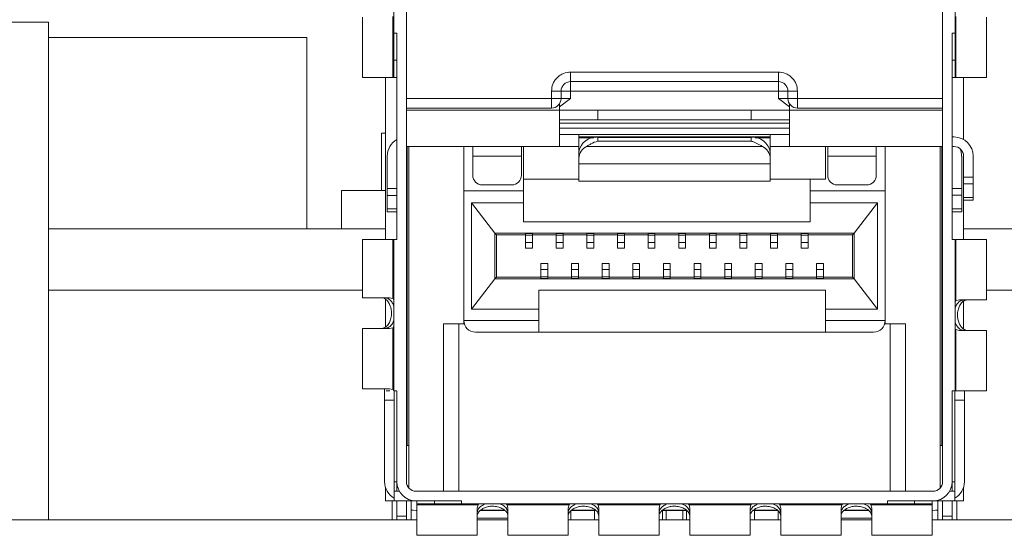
# Model space of a CAD drawing. Header units: millimetres. Extents: x -627 to -39, y 19 to 517.
# Tile 23 of 46: x -376 to -350, y 363 to 377. Entities that reach past the tile are written whole.
import ezdxf

# ---------------------------------------------------------------- set-up
doc = ezdxf.new("R2010")
doc.units = ezdxf.units.MM
doc.layers.get('0').update_dxf_attribs({"lineweight": 20})

msp = doc.modelspace()

# ---------------------------------------------------------------- linework, layer by layer
at = {"color": 7, "linetype": 'Continuous', "lineweight": 15}
for p, q in [((-365.823, 374.069), (-365.823, 379.619)), ((-351.823, 379.619), (-351.823, 374.069)), ((-366.151, 379.344), (-366.151, 376.558)), ((-351.495, 376.558), (-351.495, 379.344)), ((-366.973, 376.969), (-366.973, 375.394)), ((-366.175, 375.394), (-366.175, 376.99)), ((-351.472, 376.99), (-351.472, 375.394)), ((-350.673, 375.394), (-350.673, 376.969)), ((-377.723, 376.844), (-375.173, 376.844)), ((-375.173, 376.844), (-375.173, 363.844)), ((-375.173, 376.444), (-368.423, 376.444)), ((-368.423, 376.444), (-368.423, 371.444)), ((-366.151, 376.558), (-366.151, 375.851)), ((-366.151, 376.558), (-366.073, 376.558)), ((-366.073, 376.558), (-366.073, 371.169)), ((-351.573, 376.558), (-351.495, 376.558)), ((-351.573, 376.558), (-351.573, 371.169)), ((-351.495, 375.851), (-351.495, 376.558)), ((-366.151, 375.851), (-366.073, 375.851)), ((-366.151, 375.851), (-366.151, 375.394)), ((-351.573, 375.851), (-351.495, 375.851)), ((-351.495, 375.851), (-351.495, 375.394)), ((-361.536, 375.539), (-356.111, 375.539)), ((-361.536, 375.539), (-361.536, 375.289)), ((-356.111, 375.539), (-356.111, 375.289)), ((-366.973, 375.394), (-366.175, 375.394)), ((-366.373, 371.169), (-366.373, 375.394)), ((-366.151, 375.394), (-366.175, 375.394)), ((-366.073, 375.394), (-366.151, 375.394)), ((-361.536, 375.289), (-356.111, 375.289)), ((-361.536, 375.039), (-361.536, 375.289)), ((-356.111, 375.289), (-356.111, 375.216)), ((-356.111, 375.216), (-356.111, 375.039)), ((-351.573, 375.394), (-351.495, 375.394)), ((-351.495, 375.394), (-351.472, 375.394)), ((-351.472, 375.394), (-350.673, 375.394)), ((-351.273, 373.777), (-351.273, 375.394)), ((-362.036, 374.849), (-362.036, 375.039)), ((-361.786, 375.039), (-362.036, 375.039)), ((-361.786, 374.849), (-361.786, 375.039)), ((-361.786, 375.039), (-361.713, 375.039)), ((-361.713, 375.039), (-361.536, 375.039)), ((-361.536, 375.039), (-361.536, 374.849)), ((-356.111, 375.039), (-361.536, 375.039)), ((-356.111, 375.039), (-355.861, 375.039)), ((-356.111, 374.849), (-356.111, 375.039)), ((-355.611, 375.039), (-355.861, 375.039)), ((-355.861, 375.039), (-355.861, 374.849)), ((-355.611, 375.039), (-355.611, 374.849)), ((-365.823, 374.849), (-362.036, 374.849)), ((-362.036, 374.599), (-362.036, 374.849)), ((-362.036, 374.849), (-361.786, 374.849)), ((-361.536, 374.849), (-361.823, 374.629)), ((-361.823, 374.544), (-361.823, 374.717)), ((-361.536, 374.849), (-361.786, 374.849)), ((-355.823, 374.629), (-356.111, 374.849)), ((-355.861, 374.849), (-356.111, 374.849)), ((-355.861, 374.849), (-355.611, 374.849)), ((-355.823, 374.717), (-355.823, 374.544)), ((-355.611, 374.849), (-355.611, 374.599)), ((-355.611, 374.849), (-351.823, 374.849)), ((-365.823, 374.599), (-362.036, 374.599)), ((-361.823, 374.544), (-365.823, 374.544)), ((-361.823, 373.594), (-361.823, 374.544)), ((-360.823, 374.544), (-361.823, 374.544)), ((-360.823, 374.544), (-360.823, 374.294)), ((-360.823, 374.544), (-356.823, 374.544)), ((-356.823, 374.294), (-356.823, 374.544)), ((-355.823, 374.544), (-356.823, 374.544)), ((-355.823, 373.594), (-355.823, 374.544)), ((-351.823, 374.544), (-355.823, 374.544)), ((-355.611, 374.599), (-351.823, 374.599)), ((-361.823, 374.294), (-360.823, 374.294)), ((-355.823, 374.206), (-361.823, 374.206)), ((-360.823, 374.294), (-356.823, 374.294)), ((-356.823, 374.294), (-355.823, 374.294)), ((-366.475, 373.944), (-366.475, 372.444)), ((-366.475, 373.944), (-366.373, 373.944)), ((-365.823, 364.844), (-365.823, 374.069)), ((-355.823, 374.075), (-361.823, 374.075)), ((-361.823, 373.913), (-355.823, 373.913)), ((-361.323, 373.913), (-361.323, 373.844)), ((-356.323, 373.844), (-356.323, 373.913)), ((-351.823, 374.069), (-351.823, 364.844)), ((-361.323, 373.844), (-356.323, 373.844)), ((-361.323, 373.844), (-361.323, 373.825)), ((-361.323, 373.451), (-361.323, 373.825)), ((-360.823, 373.834), (-360.823, 373.738)), ((-360.823, 373.834), (-356.823, 373.834)), ((-356.823, 373.738), (-360.823, 373.738)), ((-356.823, 373.738), (-356.823, 373.834)), ((-356.323, 373.825), (-356.323, 373.844)), ((-356.323, 373.451), (-356.323, 373.825)), ((-351.573, 373.844), (-351.523, 373.844)), ((-361.823, 373.594), (-365.823, 373.594)), ((-365.803, 373.594), (-365.803, 365.789)), ((-365.765, 373.594), (-365.765, 364.683)), ((-364.323, 372.439), (-364.323, 373.594)), ((-364.093, 373.344), (-364.093, 373.594)), ((-362.823, 373.594), (-362.823, 373.344)), ((-362.763, 372.439), (-362.763, 373.594)), ((-361.323, 373.594), (-361.823, 373.594)), ((-361.323, 373.29), (-361.323, 373.451)), ((-356.523, 373.597), (-361.123, 373.597)), ((-355.823, 373.594), (-356.323, 373.594)), ((-356.323, 373.29), (-356.323, 373.451)), ((-351.823, 373.594), (-355.823, 373.594)), ((-354.883, 373.594), (-354.883, 372.739)), ((-354.823, 373.344), (-354.823, 373.594)), ((-353.553, 373.594), (-353.553, 373.344)), ((-353.323, 372.439), (-353.323, 373.594)), ((-351.882, 364.683), (-351.882, 373.594)), ((-351.843, 373.594), (-351.843, 365.789)), ((-351.573, 373.594), (-351.523, 373.594)), ((-366.323, 372.495), (-366.323, 373.344)), ((-362.823, 373.344), (-364.093, 373.344)), ((-364.093, 372.844), (-364.093, 373.344)), ((-362.823, 373.344), (-362.823, 372.844)), ((-361.323, 373.29), (-361.323, 373.141)), ((-356.323, 373.141), (-361.323, 373.141)), ((-361.323, 373.141), (-361.323, 372.694)), ((-356.323, 373.141), (-356.323, 373.29)), ((-356.323, 372.694), (-356.323, 373.141)), ((-353.553, 373.344), (-354.823, 373.344)), ((-354.823, 372.844), (-354.823, 373.344)), ((-353.553, 373.344), (-353.553, 372.844)), ((-351.323, 372.498), (-351.323, 373.347)), ((-351.273, 372.795), (-351.273, 373.344)), ((-351.023, 373.344), (-351.023, 372.795)), ((-363.843, 372.594), (-363.073, 372.594)), ((-361.323, 372.739), (-362.763, 372.739)), ((-361.323, 372.694), (-356.323, 372.694)), ((-355.283, 372.739), (-356.323, 372.739)), ((-354.883, 372.739), (-355.283, 372.739)), ((-355.283, 372.739), (-355.283, 372.439)), ((-354.573, 372.594), (-353.803, 372.594)), ((-351.273, 372.795), (-351.023, 372.795)), ((-351.273, 372.618), (-351.273, 372.795)), ((-351.273, 372.618), (-351.023, 372.618)), ((-351.273, 372.618), (-351.273, 372.265)), ((-351.023, 372.618), (-351.023, 372.795)), ((-351.023, 372.618), (-351.023, 372.265)), ((-367.523, 372.444), (-367.523, 371.444)), ((-367.523, 372.444), (-366.373, 372.444)), ((-366.073, 372.495), (-366.323, 372.495)), ((-366.323, 372.318), (-366.323, 372.495)), ((-362.763, 372.439), (-364.323, 372.439)), ((-364.323, 369.049), (-364.323, 372.439)), ((-362.763, 372.127), (-362.763, 372.439)), ((-355.283, 372.439), (-355.283, 372.127)), ((-353.323, 372.439), (-355.283, 372.439)), ((-353.323, 372.439), (-353.323, 369.049)), ((-351.573, 372.498), (-351.323, 372.498)), ((-351.323, 372.321), (-351.323, 372.498)), ((-366.073, 372.318), (-366.323, 372.318)), ((-366.323, 371.965), (-366.323, 372.318)), ((-364.125, 372.127), (-362.763, 372.127)), ((-364.125, 369.347), (-364.125, 372.127)), ((-363.518, 371.337), (-364.125, 372.127)), ((-362.763, 372.127), (-362.763, 371.627)), ((-355.283, 372.127), (-353.522, 372.127)), ((-355.283, 371.627), (-355.283, 372.127)), ((-353.522, 372.127), (-354.128, 371.337)), ((-353.522, 372.127), (-353.522, 369.347)), ((-351.573, 372.321), (-351.323, 372.321)), ((-351.323, 371.967), (-351.323, 372.321)), ((-351.273, 372.265), (-351.023, 372.265)), ((-351.273, 372.191), (-351.273, 372.265)), ((-351.273, 372.191), (-351.023, 372.191)), ((-351.273, 371.169), (-351.273, 372.191)), ((-351.023, 372.265), (-351.023, 372.191)), ((-366.323, 371.965), (-366.073, 371.965)), ((-366.323, 371.965), (-366.323, 371.891)), ((-366.073, 371.891), (-366.323, 371.891)), ((-351.573, 371.967), (-351.323, 371.967)), ((-351.323, 371.894), (-351.573, 371.894)), ((-351.323, 371.894), (-351.323, 371.967)), ((-362.763, 371.627), (-355.283, 371.627)), ((-375.173, 371.444), (-366.373, 371.444)), ((-354.128, 371.337), (-363.518, 371.337)), ((-363.518, 371.337), (-363.518, 370.137)), ((-363.473, 371.287), (-363.518, 371.337)), ((-362.533, 371.323), (-362.713, 371.323)), ((-362.713, 371.323), (-362.713, 371.285)), ((-362.533, 371.285), (-362.533, 371.323)), ((-361.733, 371.323), (-361.913, 371.323)), ((-361.913, 371.323), (-361.913, 371.285)), ((-361.733, 371.285), (-361.733, 371.323)), ((-360.933, 371.323), (-361.113, 371.323)), ((-361.113, 371.323), (-361.113, 371.285)), ((-360.933, 371.285), (-360.933, 371.323)), ((-360.133, 371.323), (-360.313, 371.323)), ((-360.313, 371.323), (-360.313, 371.285)), ((-360.133, 371.285), (-360.133, 371.323)), ((-359.333, 371.323), (-359.513, 371.323)), ((-359.513, 371.323), (-359.513, 371.285)), ((-359.333, 371.285), (-359.333, 371.323)), ((-358.533, 371.323), (-358.713, 371.323)), ((-358.713, 371.323), (-358.713, 371.285)), ((-358.533, 371.285), (-358.533, 371.323)), ((-357.733, 371.323), (-357.913, 371.323)), ((-357.913, 371.323), (-357.913, 371.285)), ((-357.733, 371.285), (-357.733, 371.323)), ((-356.933, 371.323), (-357.113, 371.323)), ((-357.113, 371.323), (-357.113, 371.285)), ((-356.933, 371.285), (-356.933, 371.323)), ((-356.133, 371.323), (-356.313, 371.323)), ((-356.313, 371.323), (-356.313, 371.285)), ((-356.133, 371.285), (-356.133, 371.323)), ((-355.333, 371.323), (-355.513, 371.323)), ((-355.513, 371.323), (-355.513, 371.285)), ((-355.333, 371.285), (-355.333, 371.323)), ((-354.128, 371.337), (-354.173, 371.287)), ((-354.128, 370.137), (-354.128, 371.337)), ((-351.273, 371.444), (-346.373, 371.444)), ((-366.973, 371.169), (-366.973, 369.644)), ((-366.973, 371.169), (-366.175, 371.169)), ((-366.175, 369.623), (-366.175, 371.169)), ((-366.151, 371.169), (-366.175, 371.169)), ((-366.151, 371.169), (-366.073, 371.169)), ((-366.151, 371.169), (-366.151, 367.219)), ((-362.713, 371.287), (-363.473, 371.287)), ((-363.473, 370.187), (-363.473, 371.287)), ((-362.713, 371.285), (-362.533, 371.285)), ((-362.713, 371.285), (-362.713, 371.09)), ((-362.713, 371.09), (-362.533, 371.09)), ((-362.713, 371.09), (-362.713, 370.937)), ((-361.913, 371.287), (-362.533, 371.287)), ((-362.533, 371.285), (-362.533, 371.09)), ((-362.533, 371.09), (-362.533, 370.937)), ((-361.913, 371.285), (-361.733, 371.285)), ((-361.913, 371.285), (-361.913, 371.09)), ((-361.913, 371.09), (-361.733, 371.09)), ((-361.913, 371.09), (-361.913, 370.937)), ((-361.113, 371.287), (-361.733, 371.287)), ((-361.733, 371.285), (-361.733, 371.09)), ((-361.733, 371.09), (-361.733, 370.937)), ((-361.113, 371.285), (-360.933, 371.285)), ((-361.113, 371.285), (-361.113, 371.09)), ((-361.113, 371.09), (-360.933, 371.09)), ((-361.113, 371.09), (-361.113, 370.937)), ((-360.313, 371.287), (-360.933, 371.287)), ((-360.933, 371.285), (-360.933, 371.09)), ((-360.933, 371.09), (-360.933, 370.937)), ((-360.313, 371.285), (-360.133, 371.285)), ((-360.313, 371.285), (-360.313, 371.09)), ((-360.313, 371.09), (-360.133, 371.09)), ((-360.313, 371.09), (-360.313, 370.937)), ((-359.513, 371.287), (-360.133, 371.287)), ((-360.133, 371.285), (-360.133, 371.09)), ((-360.133, 371.09), (-360.133, 370.937)), ((-359.513, 371.285), (-359.333, 371.285)), ((-359.513, 371.285), (-359.513, 371.09)), ((-359.513, 371.09), (-359.333, 371.09)), ((-359.513, 371.09), (-359.513, 370.937)), ((-358.713, 371.287), (-359.333, 371.287)), ((-359.333, 371.285), (-359.333, 371.09)), ((-359.333, 371.09), (-359.333, 370.937)), ((-358.713, 371.285), (-358.533, 371.285)), ((-358.713, 371.285), (-358.713, 371.09)), ((-358.713, 371.09), (-358.533, 371.09)), ((-358.713, 371.09), (-358.713, 370.937)), ((-357.913, 371.287), (-358.533, 371.287)), ((-358.533, 371.285), (-358.533, 371.09)), ((-358.533, 371.09), (-358.533, 370.937)), ((-357.913, 371.285), (-357.733, 371.285)), ((-357.913, 371.285), (-357.913, 371.09)), ((-357.913, 371.09), (-357.733, 371.09)), ((-357.913, 371.09), (-357.913, 370.937)), ((-357.113, 371.287), (-357.733, 371.287)), ((-357.733, 371.285), (-357.733, 371.09)), ((-357.733, 371.09), (-357.733, 370.937)), ((-357.113, 371.285), (-356.933, 371.285)), ((-357.113, 371.285), (-357.113, 371.09)), ((-357.113, 371.09), (-356.933, 371.09)), ((-357.113, 371.09), (-357.113, 370.937)), ((-356.313, 371.287), (-356.933, 371.287)), ((-356.933, 371.285), (-356.933, 371.09)), ((-356.933, 371.09), (-356.933, 370.937)), ((-356.313, 371.285), (-356.133, 371.285)), ((-356.313, 371.285), (-356.313, 371.09)), ((-356.313, 371.09), (-356.133, 371.09)), ((-356.313, 371.09), (-356.313, 370.937)), ((-355.513, 371.287), (-356.133, 371.287)), ((-356.133, 371.285), (-356.133, 371.09)), ((-356.133, 371.09), (-356.133, 370.937)), ((-355.513, 371.285), (-355.333, 371.285)), ((-355.513, 371.285), (-355.513, 371.09)), ((-355.513, 371.09), (-355.333, 371.09)), ((-355.513, 371.09), (-355.513, 370.937)), ((-354.173, 371.287), (-355.333, 371.287)), ((-355.333, 371.285), (-355.333, 371.09)), ((-355.333, 371.09), (-355.333, 370.937)), ((-354.173, 371.287), (-354.173, 370.187)), ((-351.495, 371.169), (-351.573, 371.169)), ((-351.495, 367.219), (-351.495, 371.169)), ((-351.495, 371.169), (-351.472, 371.169)), ((-351.472, 371.169), (-351.472, 369.573)), ((-350.673, 371.169), (-351.472, 371.169)), ((-350.673, 369.594), (-350.673, 371.169)), ((-362.713, 370.937), (-362.533, 370.937)), ((-361.913, 370.937), (-361.733, 370.937)), ((-361.113, 370.937), (-360.933, 370.937)), ((-360.313, 370.937), (-360.133, 370.937)), ((-359.513, 370.937), (-359.333, 370.937)), ((-358.713, 370.937), (-358.533, 370.937)), ((-357.913, 370.937), (-357.733, 370.937)), ((-357.113, 370.937), (-356.933, 370.937)), ((-356.313, 370.937), (-356.133, 370.937)), ((-355.513, 370.937), (-355.333, 370.937)), ((-362.133, 370.537), (-362.313, 370.537)), ((-362.313, 370.537), (-362.313, 370.384)), ((-362.133, 370.537), (-362.133, 370.384)), ((-361.333, 370.537), (-361.513, 370.537)), ((-361.513, 370.537), (-361.513, 370.384)), ((-361.333, 370.537), (-361.333, 370.384)), ((-360.533, 370.537), (-360.713, 370.537)), ((-360.713, 370.537), (-360.713, 370.384)), ((-360.533, 370.537), (-360.533, 370.384)), ((-359.733, 370.537), (-359.913, 370.537)), ((-359.913, 370.537), (-359.913, 370.384)), ((-359.733, 370.537), (-359.733, 370.384)), ((-358.933, 370.537), (-359.113, 370.537)), ((-359.113, 370.537), (-359.113, 370.384)), ((-358.933, 370.537), (-358.933, 370.384)), ((-358.133, 370.537), (-358.313, 370.537)), ((-358.313, 370.537), (-358.313, 370.384)), ((-358.133, 370.537), (-358.133, 370.384)), ((-357.333, 370.537), (-357.513, 370.537)), ((-357.513, 370.537), (-357.513, 370.384)), ((-357.333, 370.537), (-357.333, 370.384)), ((-356.533, 370.537), (-356.713, 370.537)), ((-356.713, 370.537), (-356.713, 370.384)), ((-356.533, 370.537), (-356.533, 370.384)), ((-355.733, 370.537), (-355.913, 370.537)), ((-355.913, 370.537), (-355.913, 370.384)), ((-355.733, 370.537), (-355.733, 370.384)), ((-354.933, 370.537), (-355.113, 370.537)), ((-355.113, 370.537), (-355.113, 370.384)), ((-354.933, 370.537), (-354.933, 370.384)), ((-362.133, 370.384), (-362.313, 370.384)), ((-362.313, 370.384), (-362.313, 370.189)), ((-362.133, 370.384), (-362.133, 370.189)), ((-361.333, 370.384), (-361.513, 370.384)), ((-361.513, 370.384), (-361.513, 370.189)), ((-361.333, 370.384), (-361.333, 370.189)), ((-360.533, 370.384), (-360.713, 370.384)), ((-360.713, 370.384), (-360.713, 370.189)), ((-360.533, 370.384), (-360.533, 370.189)), ((-359.733, 370.384), (-359.913, 370.384)), ((-359.913, 370.384), (-359.913, 370.189)), ((-359.733, 370.384), (-359.733, 370.189)), ((-358.933, 370.384), (-359.113, 370.384)), ((-359.113, 370.384), (-359.113, 370.189)), ((-358.933, 370.384), (-358.933, 370.189)), ((-358.133, 370.384), (-358.313, 370.384)), ((-358.313, 370.384), (-358.313, 370.189)), ((-358.133, 370.384), (-358.133, 370.189)), ((-357.333, 370.384), (-357.513, 370.384)), ((-357.513, 370.384), (-357.513, 370.189)), ((-357.333, 370.384), (-357.333, 370.189)), ((-356.533, 370.384), (-356.713, 370.384)), ((-356.713, 370.384), (-356.713, 370.189)), ((-356.533, 370.384), (-356.533, 370.189)), ((-355.733, 370.384), (-355.913, 370.384)), ((-355.913, 370.384), (-355.913, 370.189)), ((-355.733, 370.384), (-355.733, 370.189)), ((-354.933, 370.384), (-355.113, 370.384)), ((-355.113, 370.384), (-355.113, 370.189)), ((-354.933, 370.384), (-354.933, 370.189)), ((-364.125, 369.347), (-363.518, 370.137)), ((-363.518, 370.137), (-363.473, 370.187)), ((-363.518, 370.137), (-354.128, 370.137)), ((-363.473, 370.187), (-362.313, 370.187)), ((-362.133, 370.189), (-362.313, 370.189)), ((-362.313, 370.189), (-362.313, 370.151)), ((-362.313, 370.151), (-362.133, 370.151)), ((-362.133, 370.189), (-362.133, 370.151)), ((-362.133, 370.187), (-361.513, 370.187)), ((-361.333, 370.189), (-361.513, 370.189)), ((-361.513, 370.189), (-361.513, 370.151)), ((-361.513, 370.151), (-361.333, 370.151)), ((-361.333, 370.189), (-361.333, 370.151)), ((-361.333, 370.187), (-360.713, 370.187)), ((-360.713, 370.189), (-360.713, 370.151)), ((-360.533, 370.189), (-360.713, 370.189)), ((-360.713, 370.151), (-360.533, 370.151)), ((-360.533, 370.189), (-360.533, 370.151)), ((-360.533, 370.187), (-359.913, 370.187)), ((-359.733, 370.189), (-359.913, 370.189)), ((-359.913, 370.189), (-359.913, 370.151)), ((-359.913, 370.151), (-359.733, 370.151)), ((-359.733, 370.189), (-359.733, 370.151)), ((-359.733, 370.187), (-359.113, 370.187)), ((-358.933, 370.189), (-359.113, 370.189)), ((-359.113, 370.189), (-359.113, 370.151)), ((-359.113, 370.151), (-358.933, 370.151)), ((-358.933, 370.189), (-358.933, 370.151)), ((-358.933, 370.187), (-358.313, 370.187)), ((-358.313, 370.189), (-358.313, 370.151)), ((-358.133, 370.189), (-358.313, 370.189)), ((-358.313, 370.151), (-358.133, 370.151)), ((-358.133, 370.189), (-358.133, 370.151)), ((-358.133, 370.187), (-357.513, 370.187)), ((-357.513, 370.189), (-357.513, 370.151)), ((-357.333, 370.189), (-357.513, 370.189)), ((-357.513, 370.151), (-357.333, 370.151)), ((-357.333, 370.189), (-357.333, 370.151)), ((-357.333, 370.187), (-356.713, 370.187)), ((-356.713, 370.189), (-356.713, 370.151)), ((-356.533, 370.189), (-356.713, 370.189)), ((-356.713, 370.151), (-356.533, 370.151)), ((-356.533, 370.189), (-356.533, 370.151)), ((-356.533, 370.187), (-355.913, 370.187)), ((-355.733, 370.189), (-355.913, 370.189)), ((-355.913, 370.189), (-355.913, 370.151)), ((-355.913, 370.151), (-355.733, 370.151)), ((-355.733, 370.189), (-355.733, 370.151)), ((-355.733, 370.187), (-355.113, 370.187)), ((-354.933, 370.189), (-355.113, 370.189)), ((-355.113, 370.189), (-355.113, 370.151)), ((-355.113, 370.151), (-354.933, 370.151)), ((-354.933, 370.189), (-354.933, 370.151)), ((-354.933, 370.187), (-354.173, 370.187)), ((-354.173, 370.187), (-354.128, 370.137)), ((-354.128, 370.137), (-353.522, 369.347)), ((-375.173, 369.844), (-366.973, 369.844)), ((-354.883, 369.847), (-362.363, 369.847)), ((-362.363, 369.847), (-362.363, 369.347)), ((-354.883, 369.347), (-354.883, 369.847)), ((-350.673, 369.844), (-346.973, 369.844)), ((-366.973, 369.644), (-366.265, 369.644)), ((-366.373, 368.88), (-366.373, 369.607)), ((-366.265, 369.644), (-366.175, 369.623)), ((-351.472, 369.573), (-351.382, 369.594)), ((-351.382, 369.594), (-350.673, 369.594)), ((-351.273, 368.831), (-351.273, 369.559)), ((-362.363, 369.347), (-364.125, 369.347)), ((-362.363, 369.049), (-362.363, 369.347)), ((-353.522, 369.347), (-354.883, 369.347)), ((-354.883, 369.347), (-354.883, 369.049)), ((-364.323, 369.049), (-362.363, 369.049)), ((-364.323, 368.964), (-364.323, 369.049)), ((-362.363, 368.749), (-362.363, 369.049)), ((-354.883, 369.049), (-353.323, 369.049)), ((-354.883, 369.049), (-354.883, 368.749)), ((-353.323, 369.049), (-353.323, 368.964)), ((-366.973, 368.844), (-366.973, 367.269)), ((-366.265, 368.844), (-366.973, 368.844)), ((-366.175, 368.865), (-366.265, 368.844)), ((-366.175, 367.248), (-366.175, 368.865)), ((-364.857, 368.964), (-364.323, 368.964)), ((-364.023, 368.749), (-362.363, 368.749)), ((-362.363, 368.749), (-354.883, 368.749)), ((-354.883, 368.749), (-353.623, 368.749)), ((-353.323, 368.964), (-352.79, 368.964)), ((-351.382, 368.794), (-351.472, 368.815)), ((-351.472, 368.815), (-351.472, 367.219)), ((-350.673, 368.794), (-351.382, 368.794)), ((-350.673, 367.219), (-350.673, 368.794)), ((-366.973, 367.269), (-366.265, 367.269)), ((-366.393, 367.269), (-366.393, 366.974)), ((-366.351, 367.219), (-366.258, 367.219)), ((-366.265, 367.269), (-366.175, 367.248)), ((-366.152, 367.219), (-366.151, 367.219)), ((-366.073, 367.219), (-366.151, 367.219)), ((-366.143, 367.219), (-366.143, 366.974)), ((-366.073, 367.219), (-366.073, 364.844)), ((-351.573, 364.844), (-351.573, 367.219)), ((-351.573, 367.219), (-351.495, 367.219)), ((-351.503, 367.219), (-351.503, 366.974)), ((-351.472, 367.219), (-351.495, 367.219)), ((-351.472, 367.219), (-350.673, 367.219)), ((-351.253, 366.974), (-351.253, 367.219)), ((-366.393, 366.974), (-366.143, 366.974)), ((-366.393, 364.844), (-366.393, 366.974)), ((-366.143, 366.974), (-366.143, 364.594)), ((-351.503, 366.974), (-351.503, 364.594)), ((-351.253, 366.974), (-351.503, 366.974)), ((-351.253, 364.844), (-351.253, 366.974)), ((-365.803, 365.789), (-365.765, 365.789)), ((-351.882, 365.789), (-351.843, 365.789)), ((-366.373, 364.704), (-366.373, 364.344)), ((-366.073, 364.694), (-366.073, 364.844)), ((-366.073, 364.694), (-366.05, 364.694)), ((-366.073, 364.594), (-366.073, 364.694)), ((-351.596, 364.694), (-351.573, 364.694)), ((-351.573, 364.844), (-351.573, 364.694)), ((-351.573, 364.694), (-351.573, 364.594)), ((-351.273, 364.344), (-351.273, 364.704)), ((-366.143, 364.594), (-366.143, 364.344)), ((-366.143, 364.594), (-366.006, 364.594)), ((-352.073, 364.594), (-365.573, 364.594)), ((-351.64, 364.594), (-351.503, 364.594)), ((-351.503, 364.344), (-351.503, 364.594)), ((-366.373, 364.344), (-366.198, 364.344)), ((-366.198, 364.344), (-366.198, 363.844)), ((-366.143, 364.344), (-366.198, 364.344)), ((-365.573, 364.344), (-366.143, 364.344)), ((-366.073, 363.944), (-366.073, 364.344)), ((-365.823, 364.344), (-365.823, 363.944)), ((-365.698, 363.844), (-365.698, 364.344)), ((-365.698, 364.101), (-365.653, 364.101)), ((-365.573, 364.344), (-364.384, 364.344)), ((-365.548, 364.266), (-365.548, 364.344)), ((-365.548, 364.266), (-365.091, 364.266)), ((-365.548, 364.243), (-365.548, 364.266)), ((-363.952, 364.243), (-365.548, 364.243)), ((-365.548, 364.243), (-365.548, 363.444)), ((-365.091, 364.344), (-365.091, 364.266)), ((-365.091, 364.266), (-364.384, 364.266)), ((-364.384, 364.344), (-364.384, 364.266)), ((-364.384, 364.266), (-353.263, 364.266)), ((-363.973, 364.153), (-363.952, 364.243)), ((-363.973, 363.444), (-363.973, 364.153)), ((-363.267, 364.101), (-363.882, 364.101)), ((-363.194, 364.243), (-363.173, 364.153)), ((-361.577, 364.243), (-363.194, 364.243)), ((-363.173, 364.153), (-363.173, 363.444)), ((-361.598, 364.153), (-361.577, 364.243)), ((-361.598, 363.444), (-361.598, 364.153)), ((-360.892, 364.101), (-361.507, 364.101)), ((-360.819, 364.243), (-360.798, 364.153)), ((-359.202, 364.243), (-360.819, 364.243)), ((-360.798, 364.153), (-360.798, 363.444)), ((-359.223, 364.153), (-359.202, 364.243)), ((-359.223, 363.444), (-359.223, 364.153)), ((-358.517, 364.101), (-359.132, 364.101)), ((-358.444, 364.243), (-358.423, 364.153)), ((-356.827, 364.243), (-358.444, 364.243)), ((-358.423, 364.153), (-358.423, 363.444)), ((-356.848, 364.153), (-356.827, 364.243)), ((-356.848, 363.444), (-356.848, 364.153)), ((-356.142, 364.101), (-356.757, 364.101)), ((-356.069, 364.243), (-356.048, 364.153)), ((-354.452, 364.243), (-356.069, 364.243)), ((-356.048, 364.153), (-356.048, 363.444)), ((-354.473, 364.153), (-354.452, 364.243)), ((-354.473, 363.444), (-354.473, 364.153)), ((-353.767, 364.101), (-354.382, 364.101)), ((-353.694, 364.243), (-353.673, 364.153)), ((-352.098, 364.243), (-353.694, 364.243)), ((-353.673, 364.153), (-353.673, 363.444)), ((-353.263, 364.266), (-353.263, 364.344)), ((-353.263, 364.344), (-352.073, 364.344)), ((-353.263, 364.266), (-352.555, 364.266)), ((-352.555, 364.266), (-352.555, 364.344)), ((-352.555, 364.266), (-352.098, 364.266)), ((-352.098, 364.344), (-352.098, 364.266)), ((-352.098, 364.266), (-352.098, 364.243)), ((-352.098, 363.444), (-352.098, 364.243)), ((-352.073, 364.344), (-351.503, 364.344)), ((-351.993, 364.101), (-351.948, 364.101)), ((-351.948, 364.344), (-351.948, 363.844)), ((-351.823, 363.944), (-351.823, 364.344)), ((-351.573, 364.344), (-351.573, 363.944)), ((-351.448, 364.344), (-351.503, 364.344)), ((-351.448, 363.844), (-351.448, 364.344)), ((-351.448, 364.344), (-351.273, 364.344)), ((-377.723, 363.844), (-365.548, 363.844)), ((-366.073, 363.944), (-365.823, 363.944)), ((-366.073, 363.844), (-366.073, 363.944)), ((-365.823, 363.944), (-365.823, 363.844)), ((-365.573, 364.094), (-365.548, 364.094)), ((-363.973, 363.844), (-363.173, 363.844)), ((-363.255, 364.089), (-363.896, 364.089)), ((-361.598, 363.844), (-360.798, 363.844)), ((-361.533, 363.844), (-361.533, 364.089)), ((-360.879, 364.089), (-361.521, 364.089)), ((-360.913, 364.089), (-360.913, 363.844)), ((-359.223, 363.844), (-358.423, 363.844)), ((-358.504, 364.089), (-359.146, 364.089)), ((-359.133, 363.844), (-359.133, 364.089)), ((-359.04, 364.089), (-359.04, 363.844)), ((-358.607, 363.844), (-358.607, 364.089)), ((-358.513, 364.089), (-358.513, 363.844)), ((-356.848, 363.844), (-356.048, 363.844)), ((-356.129, 364.089), (-356.771, 364.089)), ((-356.733, 363.844), (-356.733, 364.089)), ((-356.113, 364.089), (-356.113, 363.844)), ((-354.473, 363.844), (-353.673, 363.844)), ((-353.754, 364.089), (-354.396, 364.089)), ((-352.073, 364.094), (-352.098, 364.094)), ((-352.098, 363.844), (-345.548, 363.844)), ((-351.823, 363.844), (-351.823, 363.944)), ((-351.823, 363.944), (-351.573, 363.944)), ((-351.573, 363.944), (-351.573, 363.844)), ((-365.548, 363.444), (-363.973, 363.444)), ((-363.173, 363.444), (-361.598, 363.444)), ((-360.798, 363.444), (-359.223, 363.444)), ((-358.423, 363.444), (-356.848, 363.444)), ((-356.048, 363.444), (-354.473, 363.444)), ((-353.673, 363.444), (-352.098, 363.444))]:
    msp.add_line(p, q, dxfattribs=at)
at = {"color": 8, "linetype": 'Continuous', "lineweight": 15}
for p, q in [((-360.931, 373.825), (-361.323, 373.825)), ((-356.323, 373.825), (-356.716, 373.825)), ((-364.857, 364.594), (-364.857, 368.964)), ((-364.458, 364.594), (-364.458, 368.964)), ((-353.188, 368.964), (-353.188, 364.594)), ((-352.79, 368.964), (-352.79, 364.594)), ((-366.073, 364.844), (-366.143, 364.844)), ((-351.573, 364.844), (-351.503, 364.844)), ((-363.173, 363.889), (-363.973, 363.889)), ((-353.673, 363.889), (-354.473, 363.889))]:
    msp.add_line(p, q, dxfattribs=at)
at = {"color": 7, "linetype": 'Continuous', "lineweight": 15, "flags": 128}
for points in [[(-365.698, 364.11), (-365.641, 364.099), (-365.573, 364.094)], [(-352.073, 364.094), (-352.006, 364.099), (-351.948, 364.11)]]:
    msp.add_lwpolyline(points, dxfattribs=at)
at = {"color": 7, "linetype": 'Continuous', "lineweight": 15}
for centre, radius, start, end in [((-361.536, 375.039), 0.25, 90, 180), ((-356.111, 375.039), 0.25, 0, 90), ((-362.036, 374.849), 0.25, 270, 315), ((-362.036, 374.849), 0.25, 315, 0), ((-355.611, 374.849), 0.25, 180, 225), ((-355.611, 374.849), 0.25, 225, 270), ((-365.823, 373.344), 0.5, 120, 180), ((-360.875, 373.384), 0.453, 83.4644, 171.4575), ((-356.772, 373.384), 0.453, 8.5425, 96.5356), ((-351.523, 373.344), 0.5, 0, 90), ((-360.96, 373.272), 0.363, 116.6472, 177.1013), ((-356.686, 373.272), 0.363, 2.8987, 63.3528), ((-351.523, 373.344), 0.25, 0, 90), ((-351.821, 373.347), 0.497, 0, 21.9761), ((-363.843, 372.844), 0.25, 180, 270), ((-363.073, 372.844), 0.25, 270, 0), ((-354.573, 372.844), 0.25, 180, 270), ((-353.803, 372.844), 0.25, 270, 0), ((-364.023, 369.049), 0.3, 180, 270), ((-353.623, 369.049), 0.3, 270, 0), ((-365.893, 364.844), 0.5, 180, 240), ((-365.573, 364.844), 0.5, 180, 270), ((-365.573, 364.844), 0.25, 180, 270), ((-352.073, 364.844), 0.5, 270, 0), ((-352.073, 364.844), 0.25, 270, 0), ((-351.753, 364.844), 0.5, 300, 0)]:
    msp.add_arc(centre, radius, start, end, dxfattribs=at)
for points, knots in [([(-362.036, 375.039), (-362.029, 375.102), (-362.019, 375.199), (-361.957, 375.316), (-361.892, 375.395), (-361.812, 375.46), (-361.696, 375.522), (-361.599, 375.532), (-361.536, 375.539)], [0, 0, 0, 0, 0.239443, 0.369379, 0.5, 0.629936, 0.760557, 1, 1, 1, 1]), ([(-356.111, 375.539), (-356.048, 375.532), (-355.951, 375.522), (-355.834, 375.46), (-355.755, 375.395), (-355.69, 375.316), (-355.628, 375.199), (-355.618, 375.102), (-355.611, 375.039)], [0, 0, 0, 0, 0.239443, 0.369379, 0.4999997, 0.629936, 0.760557, 1, 1, 1, 1]), ([(-360.823, 373.738), (-360.825, 373.737), (-360.886, 373.72), (-360.976, 373.681), (-361.074, 373.626), (-361.111, 373.604), (-361.123, 373.597)], [0, 0, 0, 0, 0.013233, 0.595284, 0.868127, 1, 1, 1, 1]), ([(-356.523, 373.597), (-356.549, 373.612), (-356.618, 373.652), (-356.72, 373.703), (-356.794, 373.729), (-356.822, 373.737), (-356.823, 373.738)], [0, 0, 0, 0, 0.277151, 0.73004, 0.986777, 1, 1, 1, 1]), ([(-366.464, 368.844), (-366.43, 368.852), (-366.367, 368.866), (-366.286, 368.962), (-366.233, 369.08), (-366.21, 369.206), (-366.216, 369.328), (-366.244, 369.435), (-366.29, 369.53), (-366.356, 369.606), (-366.417, 369.641), (-366.454, 369.643), (-366.464, 369.644)], [0, 0, 0, 0, 0.14968, 0.279253, 0.377491, 0.476289, 0.561608, 0.642697, 0.731122, 0.834171, 0.953817, 1, 1, 1, 1]), ([(-366.151, 369.431), (-366.165, 369.462), (-366.195, 369.529), (-366.262, 369.604), (-366.325, 369.64), (-366.363, 369.643), (-366.375, 369.644)], [0, 0, 0, 0, 0.2351037, 0.5231787, 0.860048, 1, 1, 1, 1]), ([(-366.151, 369.591), (-366.152, 369.598), (-366.154, 369.611), (-366.168, 369.619), (-366.175, 369.623)], [0, 0, 0, 0, 0.544595, 1, 1, 1, 1]), ([(-351.272, 369.594), (-351.306, 369.586), (-351.37, 369.572), (-351.452, 369.484), (-351.483, 369.405), (-351.495, 369.376)], [0, 0, 0, 0, 0.416163, 0.781143, 1, 1, 1, 1]), ([(-351.495, 369.541), (-351.494, 369.548), (-351.492, 369.561), (-351.478, 369.569), (-351.472, 369.573)], [0, 0, 0, 0, 0.544595, 1, 1, 1, 1]), ([(-351.183, 369.594), (-351.217, 369.586), (-351.28, 369.572), (-351.361, 369.476), (-351.414, 369.358), (-351.437, 369.233), (-351.431, 369.11), (-351.403, 369.003), (-351.356, 368.909), (-351.291, 368.832), (-351.23, 368.798), (-351.193, 368.795), (-351.183, 368.794)], [0, 0, 0, 0, 0.1496803, 0.279253, 0.3774907, 0.4762894, 0.561608, 0.642697, 0.7311223, 0.834171, 0.9538171, 1, 1, 1, 1]), ([(-366.375, 368.844), (-366.34, 368.852), (-366.276, 368.867), (-366.195, 368.954), (-366.163, 369.033), (-366.151, 369.062)], [0, 0, 0, 0, 0.416163, 0.781143, 1, 1, 1, 1]), ([(-351.495, 369.007), (-351.482, 368.977), (-351.452, 368.909), (-351.385, 368.835), (-351.322, 368.798), (-351.283, 368.795), (-351.272, 368.794)], [0, 0, 0, 0, 0.235104, 0.523179, 0.860048, 1, 1, 1, 1]), ([(-366.151, 368.898), (-366.152, 368.89), (-366.154, 368.877), (-366.168, 368.869), (-366.175, 368.865)], [0, 0, 0, 0, 0.544595, 1, 1, 1, 1]), ([(-351.472, 368.815), (-351.479, 368.819), (-351.493, 368.828), (-351.495, 368.841), (-351.495, 368.848)], [0, 0, 0, 0, 0.5156658, 1, 1, 1, 1]), ([(-366.152, 367.219), (-366.153, 367.225), (-366.156, 367.237), (-366.168, 367.244), (-366.175, 367.248)], [0, 0, 0, 0, 0.501579, 1, 1, 1, 1]), ([(-363.76, 364.266), (-363.791, 364.253), (-363.859, 364.223), (-363.933, 364.156), (-363.969, 364.092), (-363.972, 364.054), (-363.973, 364.043)], [0, 0, 0, 0, 0.235104, 0.523179, 0.860048, 1, 1, 1, 1]), ([(-363.173, 363.954), (-363.181, 363.987), (-363.195, 364.05), (-363.291, 364.131), (-363.409, 364.184), (-363.535, 364.207), (-363.657, 364.201), (-363.765, 364.174), (-363.859, 364.127), (-363.935, 364.062), (-363.97, 364), (-363.973, 363.964), (-363.973, 363.954)], [0, 0, 0, 0, 0.14968, 0.279253, 0.377491, 0.476289, 0.561608, 0.642697, 0.731122, 0.834171, 0.953817, 1, 1, 1, 1]), ([(-363.952, 364.243), (-363.948, 364.25), (-363.94, 364.264), (-363.926, 364.265), (-363.92, 364.266)], [0, 0, 0, 0, 0.515666, 1, 1, 1, 1]), ([(-363.173, 364.043), (-363.181, 364.077), (-363.196, 364.141), (-363.284, 364.223), (-363.362, 364.254), (-363.391, 364.266)], [0, 0, 0, 0, 0.416163, 0.781143, 1, 1, 1, 1]), ([(-363.227, 364.266), (-363.22, 364.265), (-363.206, 364.263), (-363.198, 364.249), (-363.194, 364.243)], [0, 0, 0, 0, 0.544595, 1, 1, 1, 1]), ([(-361.385, 364.266), (-361.416, 364.253), (-361.484, 364.223), (-361.558, 364.156), (-361.594, 364.092), (-361.597, 364.054), (-361.598, 364.043)], [0, 0, 0, 0, 0.235104, 0.523179, 0.860048, 1, 1, 1, 1]), ([(-360.798, 363.954), (-360.806, 363.987), (-360.82, 364.05), (-360.916, 364.131), (-361.034, 364.184), (-361.16, 364.207), (-361.282, 364.201), (-361.39, 364.174), (-361.484, 364.127), (-361.56, 364.062), (-361.595, 364), (-361.598, 363.964), (-361.598, 363.954)], [0, 0, 0, 0, 0.14968, 0.279253, 0.377491, 0.476289, 0.561608, 0.642697, 0.731122, 0.834171, 0.953817, 1, 1, 1, 1]), ([(-361.577, 364.243), (-361.573, 364.25), (-361.565, 364.264), (-361.551, 364.265), (-361.545, 364.266)], [0, 0, 0, 0, 0.5156658, 1, 1, 1, 1]), ([(-360.798, 364.043), (-360.806, 364.077), (-360.821, 364.141), (-360.909, 364.223), (-360.987, 364.254), (-361.016, 364.266)], [0, 0, 0, 0, 0.416163, 0.781143, 1, 1, 1, 1]), ([(-360.852, 364.266), (-360.845, 364.265), (-360.831, 364.263), (-360.823, 364.249), (-360.819, 364.243)], [0, 0, 0, 0, 0.544595, 1, 1, 1, 1]), ([(-359.01, 364.266), (-359.041, 364.253), (-359.109, 364.223), (-359.183, 364.156), (-359.219, 364.092), (-359.222, 364.054), (-359.223, 364.043)], [0, 0, 0, 0, 0.235104, 0.523179, 0.860048, 1, 1, 1, 1]), ([(-358.423, 363.954), (-358.431, 363.987), (-358.445, 364.05), (-358.541, 364.131), (-358.659, 364.184), (-358.785, 364.207), (-358.907, 364.201), (-359.015, 364.174), (-359.109, 364.127), (-359.185, 364.062), (-359.22, 364), (-359.223, 363.964), (-359.223, 363.954)], [0, 0, 0, 0, 0.14968, 0.279253, 0.377491, 0.476289, 0.561608, 0.642697, 0.731122, 0.834171, 0.953817, 1, 1, 1, 1]), ([(-359.202, 364.243), (-359.198, 364.25), (-359.19, 364.264), (-359.176, 364.265), (-359.17, 364.266)], [0, 0, 0, 0, 0.515666, 1, 1, 1, 1]), ([(-358.423, 364.043), (-358.431, 364.077), (-358.446, 364.141), (-358.534, 364.223), (-358.612, 364.254), (-358.641, 364.266)], [0, 0, 0, 0, 0.416163, 0.781143, 1, 1, 1, 1]), ([(-358.477, 364.266), (-358.47, 364.265), (-358.456, 364.263), (-358.448, 364.249), (-358.444, 364.243)], [0, 0, 0, 0, 0.544595, 1, 1, 1, 1]), ([(-356.635, 364.266), (-356.666, 364.253), (-356.734, 364.223), (-356.808, 364.156), (-356.844, 364.092), (-356.847, 364.054), (-356.848, 364.043)], [0, 0, 0, 0, 0.235104, 0.523179, 0.860048, 1, 1, 1, 1]), ([(-356.048, 363.954), (-356.056, 363.987), (-356.07, 364.05), (-356.166, 364.131), (-356.284, 364.184), (-356.41, 364.207), (-356.532, 364.201), (-356.64, 364.174), (-356.734, 364.127), (-356.81, 364.062), (-356.845, 364), (-356.848, 363.964), (-356.848, 363.954)], [0, 0, 0, 0, 0.14968, 0.279253, 0.377491, 0.476289, 0.561608, 0.642697, 0.731122, 0.834171, 0.953817, 1, 1, 1, 1]), ([(-356.827, 364.243), (-356.823, 364.25), (-356.815, 364.264), (-356.801, 364.265), (-356.795, 364.266)], [0, 0, 0, 0, 0.5156658, 1, 1, 1, 1]), ([(-356.048, 364.043), (-356.056, 364.077), (-356.071, 364.141), (-356.159, 364.223), (-356.237, 364.254), (-356.266, 364.266)], [0, 0, 0, 0, 0.416163, 0.781143, 1, 1, 1, 1]), ([(-356.102, 364.266), (-356.095, 364.265), (-356.081, 364.263), (-356.073, 364.249), (-356.069, 364.243)], [0, 0, 0, 0, 0.544595, 1, 1, 1, 1]), ([(-354.26, 364.266), (-354.291, 364.253), (-354.359, 364.223), (-354.433, 364.156), (-354.469, 364.092), (-354.472, 364.054), (-354.473, 364.043)], [0, 0, 0, 0, 0.235104, 0.523179, 0.860048, 1, 1, 1, 1]), ([(-353.673, 363.954), (-353.681, 363.987), (-353.695, 364.05), (-353.791, 364.131), (-353.909, 364.184), (-354.035, 364.207), (-354.157, 364.201), (-354.265, 364.174), (-354.359, 364.127), (-354.435, 364.062), (-354.47, 364), (-354.473, 363.964), (-354.473, 363.954)], [0, 0, 0, 0, 0.14968, 0.279253, 0.377491, 0.476289, 0.561608, 0.642697, 0.731122, 0.834171, 0.953817, 1, 1, 1, 1]), ([(-354.452, 364.243), (-354.448, 364.25), (-354.44, 364.264), (-354.426, 364.265), (-354.42, 364.266)], [0, 0, 0, 0, 0.515666, 1, 1, 1, 1]), ([(-353.673, 364.043), (-353.681, 364.077), (-353.696, 364.141), (-353.784, 364.223), (-353.862, 364.254), (-353.891, 364.266)], [0, 0, 0, 0, 0.416163, 0.781143, 1, 1, 1, 1]), ([(-353.727, 364.266), (-353.72, 364.265), (-353.706, 364.263), (-353.698, 364.249), (-353.694, 364.243)], [0, 0, 0, 0, 0.544595, 1, 1, 1, 1])]:
    msp.add_open_spline(points, degree=3, knots=knots, dxfattribs=at)

doc.saveas('drawing.dxf')
